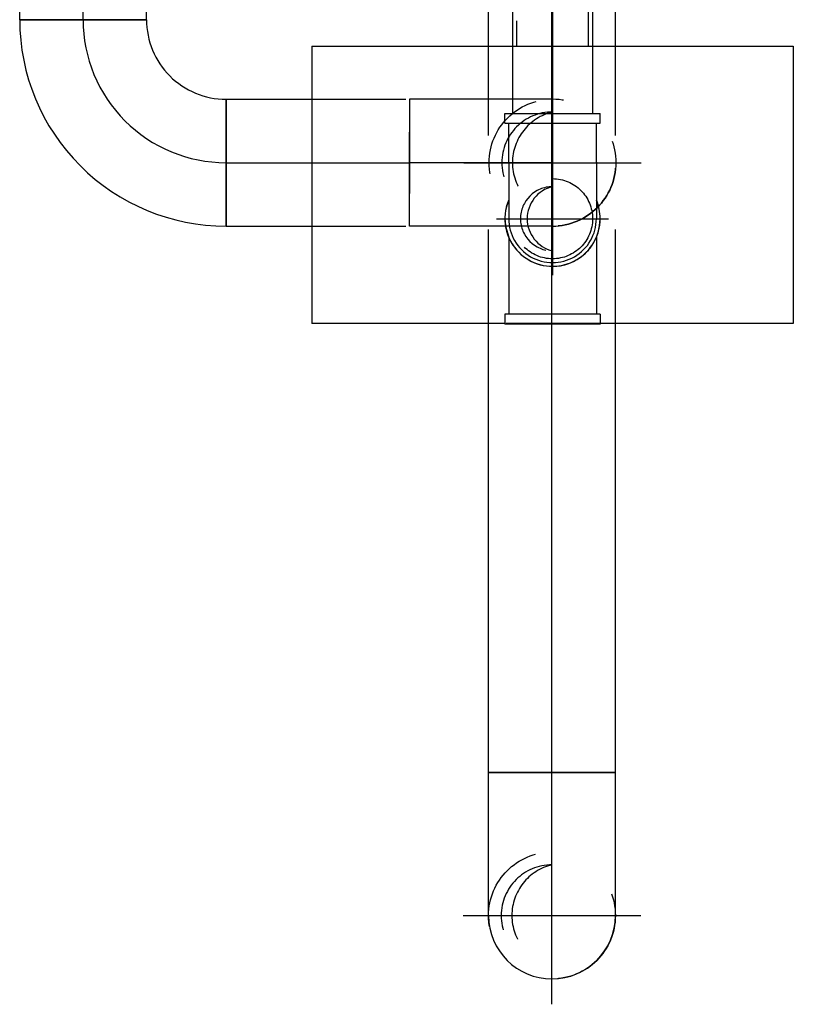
# Model space of a CAD drawing. Extents: x -156717 to 425753, y -51191 to 363295.
# Tile 121 of 256: x 87095 to 87301, y 111111 to 111373. Entities that reach past the tile are written whole.
import ezdxf
from ezdxf.enums import TextEntityAlignment as Align
from ezdxf.lldxf.tags import DXFTag

# ---------------------------------------------------------------- set-up
doc = ezdxf.new("R2010")
doc.units = 0
doc.header["$LTSCALE"] = 50
doc.linetypes.add('STREEPJES', pattern=[0.1, 0.05, -0.05])
doc.layers.get('0').update_dxf_attribs({"linetype": 'CONTINUOUS'})
for name, color, linetype in [('WL561---_AANVOER_D', 20, 'CONTINUOUS'), ('WL561---_AANVOER_HARTLIJ', 8, 'CONTINUOUS'), ('WL561---_RETOUR_D', 21, 'CONTINUOUS'), ('WL561---_RETOUR_HARTLIJN', 8, 'CONTINUOUS')]:
    doc.layers.add(name, color=color, linetype=linetype)
doc.styles.add('BURO-025', font='ARIAL.TTF', dxfattribs={"height": 125})
tags = doc.linetypes.add('CENTER2', pattern=[28.575, 19.05, -3.175, 3.175, -3.175]).pattern_tags.tags
tags[10:11] = [DXFTag(74, 4), DXFTag(75, 0), DXFTag(340, '0'), DXFTag(46, 1.0), DXFTag(50, 0.0), DXFTag(44, 0.0), DXFTag(45, 0.0)]
tags[8:9] = [DXFTag(74, 4), DXFTag(75, 0), DXFTag(340, '0'), DXFTag(46, 1.0), DXFTag(50, 0.0), DXFTag(44, 0.0), DXFTag(45, 0.0)]
tags[6:7] = [DXFTag(74, 4), DXFTag(75, 0), DXFTag(340, '0'), DXFTag(46, 1.0), DXFTag(50, 0.0), DXFTag(44, 0.0), DXFTag(45, 0.0)]
tags[4:5] = [DXFTag(74, 4), DXFTag(75, 0), DXFTag(340, '0'), DXFTag(46, 1.0), DXFTag(50, 0.0), DXFTag(44, 0.0), DXFTag(45, 0.0)]

# ---------------------------------------------------------------- blocks, each defined once
blk = doc.blocks.new('*U1213')
at = {"color": 0, "ltscale": 10}
for p, q in [((0, 16.85, -605.52), (37.26, 16.85, -605.52)), ((0, -16.85, -605.52), (0, 16.85, -605.52)), ((0, -16.85, -605.52), (37.26, -16.85, -605.52))]:
    blk.add_line(p, q, dxfattribs=at)
at = {"layer": 'WL561---_RETOUR_HARTLIJN', "linetype": 'CENTER2'}
blk.add_line((0, 0, -605.52), (1033.26, 0, -605.52), dxfattribs=at)
at = {"layer": 'WL561---_RETOUR_D', "color": 2, "style": 'BURO-025'}
blk.add_attdef('POSNR', text='', height=125, dxfattribs=at).set_placement((0, 0), align=Align.MIDDLE)
blk = doc.blocks.new('*U1214')
at = {"color": 0, "ltscale": 10}
for p, q in [((-16.85, 33, -694.47), (-16.85, 38, -694.47)), ((-16.85, 38, -694.47), (16.85, 38, -694.47)), ((16.85, 33, -694.47), (16.85, 38, -694.47)), ((-16.85, 23.33, -694.47), (-16.85, 33, -694.47)), ((16.85, 23.33, -694.47), (16.85, 33, -694.47)), ((-16.85, 14.67, -694.47), (-16.85, 23.33, -694.47)), ((16.85, 14.67, -694.47), (16.85, 23.33, -694.47)), ((-16.85, 7.59, -694.47), (-16.85, 14.67, -694.47)), ((16.85, 7.59, -694.47), (16.85, 14.67, -694.47)), ((-16.85, 2.59, -694.47), (-16.85, 7.59, -694.47)), ((16.85, 2.59, -694.47), (16.85, 7.59, -694.47)), ((-16.85, 0, -694.47), (-16.85, 2.59, -694.47)), ((16.85, 0, -694.47), (16.85, 2.59, -694.47))]:
    blk.add_line(p, q, dxfattribs=at)
blk.add_arc((0, 0, -694.47), 16.85, 180, 0, dxfattribs=at)
at = {"layer": 'WL561---_AANVOER_HARTLIJ', "linetype": 'CENTER2'}
blk.add_line((0, 0, -694.47), (0, 38, -694.47), dxfattribs=at)
at = {"layer": 'WL561---_AANVOER_D', "color": 2, "style": 'BURO-025'}
blk.add_attdef('POSNR', text='', height=125, dxfattribs=at).set_placement((0, 0), align=Align.MIDDLE)
blk = doc.blocks.new('*U1215')
at = {"color": 8, "linetype": 'STREEPJES', "ltscale": 10}
blk.add_circle((0, 0, -0.1), 16.85, dxfattribs=at)
blk.add_circle((0, 0, -0.1), 16.85, dxfattribs=at)
for centre, radius, start, end in [((0, 0, -0.1), 13.48, 90, 270), ((3.2, 0, -0.1), 13.85, 103.3512, 256.6488)]:
    blk.add_arc(centre, radius, start, end, dxfattribs=at)
at = {"layer": 'WL561---_AANVOER_HARTLIJ', "linetype": 'CENTER2'}
for p, q in [((0, -23.59, -0.1), (0, 23.59, -0.1)), ((-23.59, 0, -0.1), (23.59, 0, -0.1))]:
    blk.add_line(p, q, dxfattribs=at)
blk.add_circle((0, 0, -0.1), 0.075, dxfattribs=at)
at = {"layer": 'WL561---_AANVOER_D', "color": 2, "style": 'BURO-025'}
blk.add_attdef('POSNR', text='', height=125, dxfattribs=at).set_placement((0, 0), align=Align.MIDDLE)
blk = doc.blocks.new('*U1216')
at = {"color": 0, "ltscale": 10}
for p, q in [((0, 16.85, -694.47), (119.31, 16.85, -694.47)), ((0, -16.85, -694.47), (0, 16.85, -694.47)), ((193.01, 16.85, -694.47), (216.31, 16.85, -694.47)), ((0, -16.85, -694.47), (119.31, -16.85, -694.47)), ((193.01, -16.85, -694.47), (216.31, -16.85, -694.47))]:
    blk.add_line(p, q, dxfattribs=at)
at = {"color": 8, "linetype": 'STREEPJES', "ltscale": 10}
for p, q in [((119.31, 16.85, -694.47), (193.01, 16.85, -694.47)), ((119.31, -16.85, -694.47), (193.01, -16.85, -694.47))]:
    blk.add_line(p, q, dxfattribs=at)
at = {"layer": 'WL561---_AANVOER_HARTLIJ', "linetype": 'CENTER2'}
blk.add_line((0, 0, -694.47), (917.2, 0, -694.47), dxfattribs=at)
at = {"layer": 'WL561---_AANVOER_D', "color": 2, "style": 'BURO-025'}
blk.add_attdef('POSNR', text='', height=125, dxfattribs=at).set_placement((0, 0), align=Align.MIDDLE)
blk = doc.blocks.new('*U1253')
at = {"color": 2, "ltscale": 10}
for p, q in [((-60.3, 64, -1476.53), (-134, 64, -1476.53)), ((-134, 12.65, -1476.53), (-134, 64, -1476.53)), ((-60.3, 64, -1476.53), (-60.3, 10.65, -1476.53)), ((-134, -64, -1476.53), (-134, -12.65, -1476.53)), ((-60.3, -10.65, -1476.53), (-60.3, -64, -1476.53)), ((-60.3, -64, -1476.53), (-134, -64, -1476.53))]:
    blk.add_line(p, q, dxfattribs=at)
at = {"color": 8, "linetype": 'STREEPJES', "ltscale": 10}
for p, q in [((0, 16, -1476.53), (-13.4, 16, -1476.53)), ((-13.4, 9.6, -1476.53), (-13.4, 16, -1476.53)), ((0, 16, -1476.53), (0, -16, -1476.53)), ((-134, -12.65, -1476.53), (-134, 12.65, -1476.53)), ((-60.3, 10.65, -1476.53), (-60.3, -10.65, -1476.53)), ((-60.3, 9.6, -1476.53), (-60.3, -9.6, -1476.53)), ((-3.55, 9.6, -1476.53), (-60.3, 9.6, -1476.53)), ((-60.3, -9.6, -1476.53), (-3.55, -9.6, -1476.53)), ((-13.4, -16, -1476.53), (-13.4, -9.6, -1476.53)), ((0, -16, -1476.53), (-13.4, -16, -1476.53))]:
    blk.add_line(p, q, dxfattribs=at)
blk.add_ellipse((10.64, 0, -1476.53), major_axis=(17.74, 0), ratio=0.902156, start_param=2.498092, end_param=3.785094, dxfattribs=at)
at = {"layer": 'WL561---_RETOUR_D', "color": 2, "style": 'BURO-025'}
blk.add_attdef('POSNR', text='', height=125, dxfattribs=at).set_placement((0, 0), align=Align.MIDDLE)
at = {"layer": 'WL561---_RETOUR_D', "color": 2, "style": 'BURO-025', "flags": 1}
for tag in ['TYPE', 'FABR']:
    blk.add_attdef(tag, text='', height=125, dxfattribs=at).set_placement((0, 0), align=Align.MIDDLE)
blk = doc.blocks.new('*U1259')
at = {"color": 8, "linetype": 'STREEPJES', "ltscale": 10}
for p, q in [((-16.85, 33, -605.52), (-16.85, 38, -605.52)), ((-16.85, 38, -605.52), (16.85, 38, -605.52)), ((16.85, 33, -605.52), (16.85, 38, -605.52)), ((-16.85, 23.33, -605.52), (-16.85, 33, -605.52)), ((16.85, 23.33, -605.52), (16.85, 33, -605.52)), ((-16.85, 14.67, -605.52), (-16.85, 23.33, -605.52)), ((16.85, 14.67, -605.52), (16.85, 23.33, -605.52)), ((-16.85, 7.59, -605.52), (-16.85, 14.67, -605.52)), ((16.85, 7.59, -605.52), (16.85, 14.67, -605.52)), ((-16.85, 2.59, -605.52), (-16.85, 7.59, -605.52)), ((16.85, 2.59, -605.52), (16.85, 7.59, -605.52)), ((-16.85, 0, -605.52), (-16.85, 2.59, -605.52)), ((16.85, 0, -605.52), (16.85, 2.59, -605.52))]:
    blk.add_line(p, q, dxfattribs=at)
blk.add_arc((0, 0, -605.52), 16.85, 180, 360, dxfattribs=at)
at = {"layer": 'WL561---_RETOUR_HARTLIJN', "linetype": 'CENTER2'}
blk.add_line((0, 0, -605.52), (0, 38, -605.52), dxfattribs=at)
at = {"layer": 'WL561---_RETOUR_D', "color": 2, "style": 'BURO-025'}
blk.add_attdef('POSNR', text='', height=125, dxfattribs=at).set_placement((0, 0), align=Align.MIDDLE)
blk = doc.blocks.new('*U1260')
at = {"color": 8, "linetype": 'STREEPJES', "ltscale": 10}
blk.add_circle((0, 0, -0.76), 16.85, dxfattribs=at)
blk.add_circle((0, 0, -0.76), 16.85, dxfattribs=at)
for centre, radius, start, end in [((0, 0, -0.76), 13.48, 90, 270), ((3.2, 0, -0.76), 13.85, 103.3512, 256.6488)]:
    blk.add_arc(centre, radius, start, end, dxfattribs=at)
at = {"layer": 'WL561---_RETOUR_HARTLIJN', "linetype": 'CENTER2'}
for p, q in [((0, -23.59, -0.76), (0, 23.59, -0.76)), ((-23.59, 0, -0.76), (23.59, 0, -0.76))]:
    blk.add_line(p, q, dxfattribs=at)
blk.add_circle((0, 0, -0.76), 0.075, dxfattribs=at)
at = {"layer": 'WL561---_RETOUR_D', "color": 2, "style": 'BURO-025'}
blk.add_attdef('POSNR', text='', height=125, dxfattribs=at).set_placement((0, 0), align=Align.MIDDLE)
blk = doc.blocks.new('*U1261')
at = {"color": 8, "linetype": 'STREEPJES', "ltscale": 10}
blk.add_circle((0, 0, -2935), 10.65, dxfattribs=at)
blk.add_circle((0, 0, -2935), 10.65, dxfattribs=at)
for centre, radius, start, end in [((0, 0, -2935), 8.52, 270, 90), ((-2.02, 0, -2935), 8.76, 283.3512, 76.6488)]:
    blk.add_arc(centre, radius, start, end, dxfattribs=at)
at = {"layer": 'WL561---_AANVOER_HARTLIJ', "linetype": 'CENTER2'}
for p, q in [((0, 14.91, -2935), (0, -14.91, -2935)), ((14.91, 0, -2935), (-14.91, 0, -2935))]:
    blk.add_line(p, q, dxfattribs=at)
blk.add_circle((0, 0, -2935), 0.075, dxfattribs=at)
at = {"layer": 'WL561---_AANVOER_D', "color": 2, "style": 'BURO-025'}
blk.add_attdef('POSNR', text='', height=125, dxfattribs=at).set_placement((0, 0), align=Align.MIDDLE)
blk = doc.blocks.new('*U1262')
at = {"color": 0, "ltscale": 10}
for p, q in [((-12.65, 25.4, -1800.28), (-12.65, 28, -1800.28)), ((-12.65, 28, -1800.28), (12.65, 28, -1800.28)), ((12.65, 25.4, -1800.28), (12.65, 28, -1800.28)), ((-12.65, 25.4, -1800.28), (12.65, 25.4, -1800.28)), ((-11.65, 15, -1800.28), (-11.65, 25.4, -1800.28)), ((11.65, 15, -1800.28), (11.65, 25.4, -1800.28)), ((-11.65, 4.93, -1800.28), (-11.65, 15, -1800.28)), ((11.65, 4.93, -1800.28), (11.65, 15, -1800.28)), ((12.5, 1.96, -1800.28), (11.65, 4.93, -1800.28)), ((11.65, 4.93, -1800.28), (12.5, 1.96, -1800.28)), ((11.65, 4.93, -1800.28), (12.5, 1.96, -1800.28)), ((-12.22, -3.28, -1800.28), (-11.65, -4.93, -1800.28)), ((-12.22, -3.28, -1800.28), (-11.65, -4.93, -1800.28)), ((-11.65, -4.93, -1800.28), (-12.22, -3.28, -1800.28)), ((11.65, -4.93, -1800.28), (12.22, -3.28, -1800.28)), ((11.65, -4.93, -1800.28), (12.22, -3.28, -1800.28)), ((12.22, -3.28, -1800.28), (11.65, -4.93, -1800.28))]:
    blk.add_line(p, q, dxfattribs=at)
at = {"layer": 'WL561---_AANVOER_HARTLIJ', "linetype": 'CENTER2'}
blk.add_line((0, 0, -1800.28), (0, 15, -1800.28), dxfattribs=at)
blk.add_circle((0, 0, -1800.28), 0.075, dxfattribs=at)
at = {"layer": 'WL561---_AANVOER_D', "color": 2, "style": 'BURO-025'}
blk.add_attdef('POSNR', text='', height=125, dxfattribs=at).set_placement((0, 0), align=Align.MIDDLE)
blk = doc.blocks.new('*U1299')
at = {"color": 0, "ltscale": 10}
for p, q in [((0, 10.65, -2950), (124.48, 10.65, -2950)), ((0, -10.65, -2950), (124.48, -10.65, -2950))]:
    blk.add_line(p, q, dxfattribs=at)
at = {"color": 8, "linetype": 'STREEPJES', "ltscale": 10}
blk.add_spline([(2.48, 0, -2950), (2.25, 3.29, -2950), (1.65, 6.26, -2950), (0.89, 8.62, -2950), (0.25, 10.13, -2950), (0, 10.65, -2950), (0.25, 10.13, -2950), (0.89, 8.62, -2950), (1.65, 6.26, -2950), (2.25, 3.29, -2950), (2.48, 0, -2950), (2.25, -3.29, -2950), (1.65, -6.26, -2950), (0.89, -8.62, -2950), (0.25, -10.13, -2950), (0, -10.65, -2950), (0.25, -10.13, -2950), (0.89, -8.62, -2950), (1.65, -6.26, -2950), (2.25, -3.29, -2950), (2.48, 0, -2950)], degree=3, dxfattribs=at)
at = {"layer": 'WL561---_AANVOER_HARTLIJ', "linetype": 'CENTER2'}
blk.add_line((0, 0, -2950), (137.48, 0, -2950), dxfattribs=at)
at = {"layer": 'WL561---_AANVOER_D', "color": 2, "style": 'BURO-025'}
blk.add_attdef('POSNR', text='', height=125, dxfattribs=at).set_placement((0, 0), align=Align.MIDDLE)
blk = doc.blocks.new('*U1301')
at = {"color": 0, "ltscale": 10}
for p, q in [((-25.4, 12.65, -2950), (-28, 12.65, -2950)), ((-28, -12.65, -2950), (-28, 12.65, -2950)), ((-25.4, -12.65, -2950), (-25.4, 12.65, -2950)), ((-15, 11.65, -2950), (-25.4, 11.65, -2950)), ((-15, 11.65, -2950), (-13.03, 11.65, -2950)), ((-13.03, 11.65, -2950), (-9.21, 11.65, -2950)), ((-9.21, 11.65, -2950), (-5.79, 11.65, -2950)), ((-5.79, 11.65, -2950), (-3, 11.65, -2950)), ((-3, 11.65, -2950), (-1.02, 11.65, -2950)), ((-1.02, 11.65, -2950), (0, 11.65, -2950)), ((-25.4, -12.65, -2950), (-28, -12.65, -2950)), ((-15, -11.65, -2950), (-25.4, -11.65, -2950)), ((-15, -11.65, -2950), (-13.03, -11.65, -2950)), ((-13.03, -11.65, -2950), (-9.21, -11.65, -2950)), ((-9.21, -11.65, -2950), (-5.79, -11.65, -2950)), ((-5.79, -11.65, -2950), (-3, -11.65, -2950)), ((-3, -11.65, -2950), (-1.02, -11.65, -2950)), ((-1.02, -11.65, -2950), (0, -11.65, -2950))]:
    blk.add_line(p, q, dxfattribs=at)
for radius, start, end in [(12.65, 247.0652, 90), (12.65, 90.18, 112.9348), (12.65, 270, 90), (11.65, 270, 90)]:
    blk.add_arc((0, 0, -2950), radius, start, end, dxfattribs=at)
at = {"layer": 'WL561---_AANVOER_HARTLIJ', "linetype": 'CENTER2'}
blk.add_line((-15, 0, -2950), (0, 0, -2950), dxfattribs=at)
at = {"layer": 'WL561---_AANVOER_D', "color": 2, "style": 'BURO-025'}
blk.add_attdef('POSNR', text='', height=125, dxfattribs=at).set_placement((0, 0), align=Align.MIDDLE)
blk = doc.blocks.new('*U1344')
at = {"color": 0, "ltscale": 10}
for p, q in [((-16.85, 38, -605.52), (16.85, 38, -605.52)), ((-38, -16.85, -605.52), (-38, 16.85, -605.52))]:
    blk.add_line(p, q, dxfattribs=at)
for radius, end in [(21.15, 360), (54.85, 0)]:
    blk.add_arc((-38, 38, -605.52), radius, 270, end, dxfattribs=at)
at = {"layer": 'WL561---_RETOUR_HARTLIJN', "linetype": 'CENTER2'}
blk.add_arc((-38, 38, -605.52), 38, 270, 0, dxfattribs=at)
at = {"layer": 'WL561---_RETOUR_D', "color": 2, "style": 'BURO-025'}
blk.add_attdef('POSNR', text='', height=125, dxfattribs=at).set_placement((0, 0), align=Align.MIDDLE)
blk = doc.blocks.new('*U1345')
at = {"color": 0, "ltscale": 10}
for p, q in [((0, 16.85, -605.52), (22.78, 16.85, -605.52)), ((0, -16.85, -605.52), (0, 16.85, -605.52)), ((0, -16.85, -605.52), (22.78, -16.85, -605.52))]:
    blk.add_line(p, q, dxfattribs=at)
at = {"color": 8, "linetype": 'STREEPJES', "ltscale": 10}
for p, q in [((22.78, 16.85, -605.52), (48.78, 16.85, -605.52)), ((48.78, 16.85, -605.52), (48.78, -16.85, -605.52)), ((22.78, -16.85, -605.52), (48.78, -16.85, -605.52))]:
    blk.add_line(p, q, dxfattribs=at)
at = {"layer": 'WL561---_RETOUR_HARTLIJN', "linetype": 'CENTER2'}
blk.add_line((0, 0, -605.52), (48.78, 0, -605.52), dxfattribs=at)
at = {"layer": 'WL561---_RETOUR_D', "color": 2, "style": 'BURO-025'}
blk.add_attdef('POSNR', text='', height=125, dxfattribs=at).set_placement((0, 0), align=Align.MIDDLE)

msp = doc.modelspace()

# ---------------------------------------------------------------- block references
at = {"layer": 'WL561---_AANVOER_D'}
for name, p, rotation in [('*U1216', (87236.88149, 111172.84495, 694.47277), 90), ('*U1299', (87237.03091, 111472.48403, 2950), 270), ('*U1301', (87237.03091, 111320.0089, 2950), 270), ('*U1261', (87237.03091, 111320.0089, 2935), 180), ('*U1262', (87237.03091, 111320.0089, 1800.28183), 180)]:
    msp.add_blockref(name, p, dxfattribs=dict(at, rotation=rotation))
for name, p in [('*U1214', (87236.88149, 111134.84495, 694.47277)), ('*U1215', (87236.88149, 111134.84495, 0.09553))]:
    msp.add_blockref(name, p, dxfattribs=at)
at = {"layer": 'WL561---_RETOUR_D'}
for name, p, rotation in [('*U1213', (87112.2548, 111372.89944, 605.51883), 90), ('*U1253', (87237.03091, 111426.1589, 1476.53006), 90), ('*U1344', (87112.2548, 111334.89944, 605.51883), 270), ('*U1259', (87237.03091, 111334.89944, 605.51883), 90)]:
    msp.add_blockref(name, p, dxfattribs=dict(at, rotation=rotation))
for name, p in [('*U1260', (87237.03091, 111334.89944, 0.75932)), ('*U1345', (87150.2548, 111334.89944, 605.51883))]:
    msp.add_blockref(name, p, dxfattribs=at)

doc.saveas('drawing.dxf')
